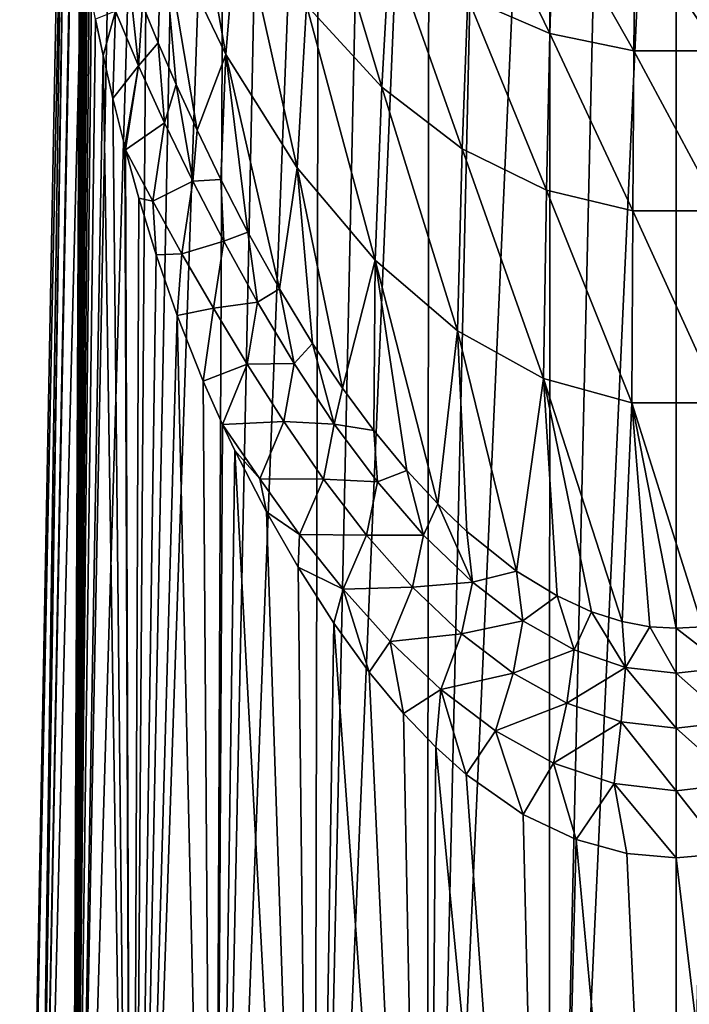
# Model space of a CAD drawing. Header units: millimetres. Extents: x -25 to 25, y -375 to 152.
# Tile 4 of 37: x -25 to 0, y 35 to 72. Entities that reach past the tile are written whole.
import ezdxf

# ---------------------------------------------------------------- set-up
doc = ezdxf.new("R2010")
doc.units = ezdxf.units.MM
doc.header["$LTSCALE"] = 65.390593
for name, color, linetype in [('10', 7, 'CONTINUOUS'), ('20', 7, 'CONTINUOUS'), ('21', 7, 'CONTINUOUS'), ('6', 7, 'CONTINUOUS'), ('7', 7, 'CONTINUOUS')]:
    doc.layers.add(name, color=color, linetype=linetype)

msp = doc.modelspace()

# ---------------------------------------------------------------- linework, layer by layer
at = {"layer": '10', "color": 7, "linetype": 'CONTINUOUS', "true_color": 0xa2afbf}
for points in [[(-17.093, 70.725, 42.974), (-18.924, 81.089, 57.214), (-19.516, 75.778, 40.105), (-17.093, 70.725, 42.974)], [(-16.629, 76.465, 59.346), (-18.924, 81.089, 57.214), (-17.093, 70.725, 42.974), (-16.629, 76.465, 59.346)], [(-11.171, 69.49, 62.562), (-13.621, 77.689, 77.06), (-14.027, 72.596, 61.13), (-11.171, 69.49, 62.562)], [(-10.864, 74.926, 78.061), (-13.621, 77.689, 77.06), (-11.171, 69.49, 62.562), (-10.864, 74.926, 78.061)], [(-4.8, 71.53, 79.292), (-7.66, 77.42, 94.324), (-7.904, 72.878, 78.803), (-4.8, 71.53, 79.292)], [(-4.654, 76.238, 94.643), (-7.66, 77.42, 94.324), (-4.8, 71.53, 79.292), (-4.654, 76.238, 94.643)], [(-14.38, 66.431, 45.412), (-16.629, 76.465, 59.346), (-17.093, 70.725, 42.974), (-14.38, 66.431, 45.412)], [(-14.027, 72.596, 61.13), (-16.629, 76.465, 59.346), (-14.38, 66.431, 45.412), (-14.027, 72.596, 61.13)], [(-1.61, 70.863, 79.534), (-4.654, 76.238, 94.643), (-4.8, 71.53, 79.292), (-1.61, 70.863, 79.534)], [(-1.561, 75.662, 94.798), (-4.654, 76.238, 94.643), (-1.61, 70.863, 79.534), (-1.561, 75.662, 94.798)], [(-19.661, 71.175, 29.141), (-19.516, 75.778, 40.105), (-20.26, 72.61, 28.154), (-19.661, 71.175, 29.141)], [(-18.974, 69.593, 30.103), (-19.516, 75.778, 40.105), (-19.661, 71.175, 29.141), (-18.974, 69.593, 30.103)], [(-17.093, 70.725, 42.974), (-19.516, 75.778, 40.105), (-18.185, 67.859, 31.032), (-17.093, 70.725, 42.974)], [(-18.185, 67.859, 31.032), (-19.516, 75.778, 40.105), (-18.974, 69.593, 30.103), (-18.185, 67.859, 31.032)], [(1.61, 70.863, 79.534), (-1.561, 75.662, 94.798), (-1.61, 70.863, 79.534), (1.61, 70.863, 79.534)], [(1.561, 75.662, 94.798), (-1.561, 75.662, 94.798), (1.61, 70.863, 79.534), (1.561, 75.662, 94.798)], [(-8.12, 67.151, 63.641), (-10.864, 74.926, 78.061), (-11.171, 69.49, 62.562), (-8.12, 67.151, 63.641)], [(-7.904, 72.878, 78.803), (-10.864, 74.926, 78.061), (-8.12, 67.151, 63.641), (-7.904, 72.878, 78.803)], [(-4.928, 65.586, 64.362), (-7.904, 72.878, 78.803), (-8.12, 67.151, 63.641), (-4.928, 65.586, 64.362)], [(-4.8, 71.53, 79.292), (-7.904, 72.878, 78.803), (-4.928, 65.586, 64.362), (-4.8, 71.53, 79.292)], [(-11.43, 62.93, 47.4), (-14.027, 72.596, 61.13), (-14.38, 66.431, 45.412), (-11.43, 62.93, 47.4)], [(-11.171, 69.49, 62.562), (-14.027, 72.596, 61.13), (-11.43, 62.93, 47.4), (-11.171, 69.49, 62.562)], [(-1.652, 64.8, 64.724), (-4.8, 71.53, 79.292), (-4.928, 65.586, 64.362), (-1.652, 64.8, 64.724)], [(-1.61, 70.863, 79.534), (-4.8, 71.53, 79.292), (-1.652, 64.8, 64.724), (-1.61, 70.863, 79.534)], [(-17.286, 65.994, 31.907), (-17.093, 70.725, 42.974), (-18.185, 67.859, 31.032), (-17.286, 65.994, 31.907)], [(-16.253, 63.986, 32.73), (-17.093, 70.725, 42.974), (-17.286, 65.994, 31.907), (-16.253, 63.986, 32.73)], [(-14.38, 66.431, 45.412), (-17.093, 70.725, 42.974), (-15.062, 61.844, 33.501), (-14.38, 66.431, 45.412)], [(-15.062, 61.844, 33.501), (-17.093, 70.725, 42.974), (-16.253, 63.986, 32.73), (-15.062, 61.844, 33.501)], [(1.652, 64.8, 64.724), (-1.61, 70.863, 79.534), (-1.652, 64.8, 64.724), (1.652, 64.8, 64.724)], [(1.61, 70.863, 79.534), (-1.61, 70.863, 79.534), (1.652, 64.8, 64.724), (1.61, 70.863, 79.534)], [(-8.296, 60.255, 48.919), (-11.171, 69.49, 62.562), (-11.43, 62.93, 47.4), (-8.296, 60.255, 48.919)], [(-8.12, 67.151, 63.641), (-11.171, 69.49, 62.562), (-8.296, 60.255, 48.919), (-8.12, 67.151, 63.641)], [(-5.03, 58.439, 49.95), (-8.12, 67.151, 63.641), (-8.296, 60.255, 48.919), (-5.03, 58.439, 49.95)], [(-4.928, 65.586, 64.362), (-8.12, 67.151, 63.641), (-5.03, 58.439, 49.95), (-4.928, 65.586, 64.362)], [(-13.798, 59.768, 34.171), (-14.38, 66.431, 45.412), (-15.062, 61.844, 33.501), (-13.798, 59.768, 34.171)], [(-11.43, 62.93, 47.4), (-14.38, 66.431, 45.412), (-12.667, 58.078, 34.685), (-11.43, 62.93, 47.4)], [(-12.667, 58.078, 34.685), (-14.38, 66.431, 45.412), (-13.798, 59.768, 34.171), (-12.667, 58.078, 34.685)], [(-1.685, 57.516, 50.474), (-4.928, 65.586, 64.362), (-5.03, 58.439, 49.95), (-1.685, 57.516, 50.474)], [(-1.652, 64.8, 64.724), (-4.928, 65.586, 64.362), (-1.685, 57.516, 50.474), (-1.652, 64.8, 64.724)], [(1.686, 57.516, 50.474), (-1.652, 64.8, 64.724), (-1.685, 57.516, 50.474), (1.686, 57.516, 50.474)], [(1.652, 64.8, 64.724), (-1.652, 64.8, 64.724), (1.686, 57.516, 50.474), (1.652, 64.8, 64.724)], [(-11.478, 56.472, 35.16), (-11.43, 62.93, 47.4), (-12.667, 58.078, 34.685), (-11.478, 56.472, 35.16)], [(-10.224, 54.953, 35.596), (-11.43, 62.93, 47.4), (-11.478, 56.472, 35.16), (-10.224, 54.953, 35.596)], [(-8.296, 60.255, 48.919), (-11.43, 62.93, 47.4), (-9.043, 53.684, 35.949), (-8.296, 60.255, 48.919)], [(-9.043, 53.684, 35.949), (-11.43, 62.93, 47.4), (-10.224, 54.953, 35.596), (-9.043, 53.684, 35.949)], [(-7.941, 52.634, 36.229), (-8.296, 60.255, 48.919), (-9.043, 53.684, 35.949), (-7.941, 52.634, 36.229)], [(-5.03, 58.439, 49.95), (-8.296, 60.255, 48.919), (-6.055, 51.136, 36.602), (-5.03, 58.439, 49.95)], [(-6.055, 51.136, 36.602), (-8.296, 60.255, 48.919), (-7.941, 52.634, 36.229), (-6.055, 51.136, 36.602)], [(-4.516, 50.194, 36.813), (-5.03, 58.439, 49.95), (-6.055, 51.136, 36.602), (-4.516, 50.194, 36.813)], [(-1.685, 57.516, 50.474), (-5.03, 58.439, 49.95), (-2.055, 49.228, 37), (-1.685, 57.516, 50.474)], [(-2.055, 49.228, 37), (-5.03, 58.439, 49.95), (-3.209, 49.595, 36.933), (-2.055, 49.228, 37)], [(-3.209, 49.595, 36.933), (-5.03, 58.439, 49.95), (-4.516, 50.194, 36.813), (-3.209, 49.595, 36.933)], [(-1, 49.03, 37.033), (-1.685, 57.516, 50.474), (-2.055, 49.228, 37), (-1, 49.03, 37.033)], [(1.686, 57.516, 50.474), (-1.685, 57.516, 50.474), (1.002, 49.03, 37.032), (1.686, 57.516, 50.474)], [(1.002, 49.03, 37.032), (-1.685, 57.516, 50.474), (0, 48.968, 37.043), (1.002, 49.03, 37.032)], [(0, 48.968, 37.043), (-1.685, 57.516, 50.474), (-1, 49.03, 37.033), (0, 48.968, 37.043)]]:
    msp.add_3dface(points, dxfattribs=at)
at = {"layer": '20', "color": 7, "linetype": 'CONTINUOUS', "true_color": 0xa2afbf}
for points in [[(-20.405, 70.295, 25.135), (-20.802, 73.953, 27.112), (-21.284, 72.367, 23.388), (-20.405, 70.295, 25.135)], [(-20.26, 72.61, 28.154), (-20.802, 73.953, 27.112), (-20.405, 70.295, 25.135), (-20.26, 72.61, 28.154)], [(-19.661, 71.175, 29.141), (-20.26, 72.61, 28.154), (-20.405, 70.295, 25.135), (-19.661, 71.175, 29.141)], [(-22.041, 72.072, 21.051), (-21.746, 70.688, 21.632), (-21.284, 72.367, 23.388), (-22.041, 72.072, 21.051)], [(-21.746, 70.688, 21.632), (-21.377, 69.059, 22.267), (-21.284, 72.367, 23.388), (-21.746, 70.688, 21.632)], [(-21.377, 69.059, 22.267), (-20.405, 70.295, 25.135), (-21.284, 72.367, 23.388), (-21.377, 69.059, 22.267)], [(-19.424, 68.142, 26.737), (-19.661, 71.175, 29.141), (-20.405, 70.295, 25.135), (-19.424, 68.142, 26.737)], [(-18.974, 69.593, 30.103), (-19.661, 71.175, 29.141), (-19.424, 68.142, 26.737), (-18.974, 69.593, 30.103)], [(-21.377, 69.059, 22.267), (-20.929, 67.236, 22.94), (-20.405, 70.295, 25.135), (-21.377, 69.059, 22.267)], [(-20.929, 67.236, 22.94), (-20.897, 67.112, 22.985), (-20.405, 70.295, 25.135), (-20.929, 67.236, 22.94)], [(-20.897, 67.112, 22.985), (-19.424, 68.142, 26.737), (-20.405, 70.295, 25.135), (-20.897, 67.112, 22.985)], [(-18.348, 65.924, 28.168), (-18.974, 69.593, 30.103), (-19.424, 68.142, 26.737), (-18.348, 65.924, 28.168)], [(-18.185, 67.859, 31.032), (-18.974, 69.593, 30.103), (-18.348, 65.924, 28.168), (-18.185, 67.859, 31.032)], [(-19.424, 68.142, 26.737), (-20.897, 67.112, 22.985), (-19.869, 65.17, 24.557), (-19.424, 68.142, 26.737)], [(-18.348, 65.924, 28.168), (-19.424, 68.142, 26.737), (-19.869, 65.17, 24.557), (-18.348, 65.924, 28.168)], [(-17.286, 65.994, 31.907), (-18.185, 67.859, 31.032), (-18.348, 65.924, 28.168), (-17.286, 65.994, 31.907)], [(-20.897, 67.112, 22.985), (-20.399, 65.283, 23.641), (-19.869, 65.17, 24.557), (-20.897, 67.112, 22.985)], [(-18.757, 63.175, 26), (-18.348, 65.924, 28.168), (-19.869, 65.17, 24.557), (-18.757, 63.175, 26)], [(-17.175, 63.65, 29.422), (-18.348, 65.924, 28.168), (-18.757, 63.175, 26), (-17.175, 63.65, 29.422)], [(-17.175, 63.65, 29.422), (-17.286, 65.994, 31.907), (-18.348, 65.924, 28.168), (-17.175, 63.65, 29.422)], [(-16.253, 63.986, 32.73), (-17.286, 65.994, 31.907), (-17.175, 63.65, 29.422), (-16.253, 63.986, 32.73)], [(-20.399, 65.283, 23.641), (-19.743, 63.134, 24.402), (-19.869, 65.17, 24.557), (-20.399, 65.283, 23.641)], [(-19.743, 63.134, 24.402), (-18.757, 63.175, 26), (-19.869, 65.17, 24.557), (-19.743, 63.134, 24.402)], [(-15.897, 61.339, 30.511), (-16.253, 63.986, 32.73), (-17.175, 63.65, 29.422), (-15.897, 61.339, 30.511)], [(-15.062, 61.844, 33.501), (-16.253, 63.986, 32.73), (-15.897, 61.339, 30.511), (-15.062, 61.844, 33.501)], [(-17.562, 61.114, 27.295), (-17.175, 63.65, 29.422), (-18.757, 63.175, 26), (-17.562, 61.114, 27.295)], [(-15.897, 61.339, 30.511), (-17.175, 63.65, 29.422), (-17.562, 61.114, 27.295), (-15.897, 61.339, 30.511)], [(-19.743, 63.134, 24.402), (-18.943, 60.831, 25.215), (-18.757, 63.175, 26), (-19.743, 63.134, 24.402)], [(-18.943, 60.831, 25.215), (-17.562, 61.114, 27.295), (-18.757, 63.175, 26), (-18.943, 60.831, 25.215)], [(-14.504, 59.013, 31.454), (-15.062, 61.844, 33.501), (-15.897, 61.339, 30.511), (-14.504, 59.013, 31.454)], [(-13.798, 59.768, 34.171), (-15.062, 61.844, 33.501), (-14.504, 59.013, 31.454), (-13.798, 59.768, 34.171)], [(-16.278, 58.986, 28.44), (-15.897, 61.339, 30.511), (-17.562, 61.114, 27.295), (-16.278, 58.986, 28.44)], [(-14.504, 59.013, 31.454), (-15.897, 61.339, 30.511), (-16.278, 58.986, 28.44), (-14.504, 59.013, 31.454)], [(-18.943, 60.831, 25.215), (-17.955, 58.347, 26.088), (-17.562, 61.114, 27.295), (-18.943, 60.831, 25.215)], [(-17.955, 58.347, 26.088), (-16.278, 58.986, 28.44), (-17.562, 61.114, 27.295), (-17.955, 58.347, 26.088)], [(-12.985, 56.713, 32.282), (-13.798, 59.768, 34.171), (-14.504, 59.013, 31.454), (-12.985, 56.713, 32.282)], [(-12.667, 58.078, 34.685), (-13.798, 59.768, 34.171), (-12.985, 56.713, 32.282), (-12.667, 58.078, 34.685)], [(-14.891, 56.808, 29.445), (-14.504, 59.013, 31.454), (-16.278, 58.986, 28.44), (-14.891, 56.808, 29.445)], [(-12.985, 56.713, 32.282), (-14.504, 59.013, 31.454), (-14.891, 56.808, 29.445), (-12.985, 56.713, 32.282)], [(-17.955, 58.347, 26.088), (-17.223, 56.702, 26.659), (-16.278, 58.986, 28.44), (-17.955, 58.347, 26.088)], [(-17.223, 56.702, 26.659), (-14.891, 56.808, 29.445), (-16.278, 58.986, 28.44), (-17.223, 56.702, 26.659)], [(-11.478, 56.472, 35.16), (-12.667, 58.078, 34.685), (-12.985, 56.713, 32.282), (-11.478, 56.472, 35.16)], [(-14.891, 56.808, 29.445), (-17.223, 56.702, 26.659), (-15.807, 54.639, 27.745), (-14.891, 56.808, 29.445)], [(-13.385, 54.619, 30.334), (-14.891, 56.808, 29.445), (-15.807, 54.639, 27.745), (-13.385, 54.619, 30.334)], [(-13.385, 54.619, 30.334), (-12.985, 56.713, 32.282), (-14.891, 56.808, 29.445), (-13.385, 54.619, 30.334)], [(-17.223, 56.702, 26.659), (-16.749, 55.707, 26.999), (-15.807, 54.639, 27.745), (-17.223, 56.702, 26.659)], [(-11.342, 54.518, 33.02), (-12.985, 56.713, 32.282), (-13.385, 54.619, 30.334), (-11.342, 54.518, 33.02)], [(-11.342, 54.518, 33.02), (-11.478, 56.472, 35.16), (-12.985, 56.713, 32.282), (-11.342, 54.518, 33.02)], [(-10.224, 54.953, 35.596), (-11.478, 56.472, 35.16), (-11.342, 54.518, 33.02), (-10.224, 54.953, 35.596)], [(-16.749, 55.707, 26.999), (-15.554, 53.391, 27.766), (-15.807, 54.639, 27.745), (-16.749, 55.707, 26.999)], [(-9.587, 52.498, 33.658), (-10.224, 54.953, 35.596), (-11.342, 54.518, 33.02), (-9.587, 52.498, 33.658)], [(-9.043, 53.684, 35.949), (-10.224, 54.953, 35.596), (-9.587, 52.498, 33.658), (-9.043, 53.684, 35.949)], [(-15.554, 53.391, 27.766), (-14.293, 52.527, 28.703), (-15.807, 54.639, 27.745), (-15.554, 53.391, 27.766)], [(-14.293, 52.527, 28.703), (-13.385, 54.619, 30.334), (-15.807, 54.639, 27.745), (-14.293, 52.527, 28.703)], [(-11.754, 52.504, 31.127), (-13.385, 54.619, 30.334), (-14.293, 52.527, 28.703), (-11.754, 52.504, 31.127)], [(-11.754, 52.504, 31.127), (-11.342, 54.518, 33.02), (-13.385, 54.619, 30.334), (-11.754, 52.504, 31.127)], [(-9.587, 52.498, 33.658), (-11.342, 54.518, 33.02), (-11.754, 52.504, 31.127), (-9.587, 52.498, 33.658)], [(-7.737, 50.718, 34.18), (-9.043, 53.684, 35.949), (-9.587, 52.498, 33.658), (-7.737, 50.718, 34.18)], [(-7.941, 52.634, 36.229), (-9.043, 53.684, 35.949), (-7.737, 50.718, 34.18), (-7.941, 52.634, 36.229)], [(-15.554, 53.391, 27.766), (-14.352, 51.288, 28.425), (-14.293, 52.527, 28.703), (-15.554, 53.391, 27.766)], [(-14.352, 51.288, 28.425), (-12.645, 50.448, 29.566), (-14.293, 52.527, 28.703), (-14.352, 51.288, 28.425)], [(-12.645, 50.448, 29.566), (-11.754, 52.504, 31.127), (-14.293, 52.527, 28.703), (-12.645, 50.448, 29.566)], [(-10.004, 50.527, 31.816), (-11.754, 52.504, 31.127), (-12.645, 50.448, 29.566), (-10.004, 50.527, 31.816)], [(-10.004, 50.527, 31.816), (-9.587, 52.498, 33.658), (-11.754, 52.504, 31.127), (-10.004, 50.527, 31.816)], [(-7.737, 50.718, 34.18), (-9.587, 52.498, 33.658), (-10.004, 50.527, 31.816), (-7.737, 50.718, 34.18)], [(-6.055, 51.136, 36.602), (-7.941, 52.634, 36.229), (-7.737, 50.718, 34.18), (-6.055, 51.136, 36.602)], [(-14.352, 51.288, 28.425), (-12.996, 49.159, 29.058), (-12.645, 50.448, 29.566), (-14.352, 51.288, 28.425)], [(-5.82, 49.249, 34.573), (-6.055, 51.136, 36.602), (-7.737, 50.718, 34.18), (-5.82, 49.249, 34.573)], [(-4.516, 50.194, 36.813), (-6.055, 51.136, 36.602), (-5.82, 49.249, 34.573), (-4.516, 50.194, 36.813)], [(-12.996, 49.159, 29.058), (-11.657, 47.308, 29.586), (-12.645, 50.448, 29.566), (-12.996, 49.159, 29.058)], [(-10.858, 48.463, 30.327), (-10.004, 50.527, 31.816), (-12.645, 50.448, 29.566), (-10.858, 48.463, 30.327)], [(-11.657, 47.308, 29.586), (-10.858, 48.463, 30.327), (-12.645, 50.448, 29.566), (-11.657, 47.308, 29.586)], [(-8.143, 48.754, 32.389), (-10.004, 50.527, 31.816), (-10.858, 48.463, 30.327), (-8.143, 48.754, 32.389)], [(-8.143, 48.754, 32.389), (-7.737, 50.718, 34.18), (-10.004, 50.527, 31.816), (-8.143, 48.754, 32.389)], [(-5.82, 49.249, 34.573), (-7.737, 50.718, 34.18), (-8.143, 48.754, 32.389), (-5.82, 49.249, 34.573)], [(-3.872, 48.156, 34.836), (-4.516, 50.194, 36.813), (-5.82, 49.249, 34.573), (-3.872, 48.156, 34.836)], [(-3.209, 49.595, 36.933), (-4.516, 50.194, 36.813), (-3.872, 48.156, 34.836), (-3.209, 49.595, 36.933)], [(-1.925, 47.486, 34.981), (-3.209, 49.595, 36.933), (-3.872, 48.156, 34.836), (-1.925, 47.486, 34.981)], [(-2.055, 49.228, 37), (-3.209, 49.595, 36.933), (-1.925, 47.486, 34.981), (-2.055, 49.228, 37)], [(-6.185, 47.261, 32.835), (-5.82, 49.249, 34.573), (-8.143, 48.754, 32.389), (-6.185, 47.261, 32.835)], [(-3.872, 48.156, 34.836), (-5.82, 49.249, 34.573), (-6.185, 47.261, 32.835), (-3.872, 48.156, 34.836)], [(-1, 49.03, 37.033), (-2.055, 49.228, 37), (-1.925, 47.486, 34.981), (-1, 49.03, 37.033)], [(0, 47.261, 35.025), (-1, 49.03, 37.033), (-1.925, 47.486, 34.981), (0, 47.261, 35.025)], [(0, 48.968, 37.043), (-1, 49.03, 37.033), (0, 47.261, 35.025), (0, 48.968, 37.043)], [(-8.929, 46.643, 30.976), (-8.143, 48.754, 32.389), (-10.858, 48.463, 30.327), (-8.929, 46.643, 30.976)], [(-6.185, 47.261, 32.835), (-8.143, 48.754, 32.389), (-8.929, 46.643, 30.976), (-6.185, 47.261, 32.835)], [(-11.657, 47.308, 29.586), (-10.353, 45.735, 30.026), (-10.858, 48.463, 30.327), (-11.657, 47.308, 29.586)], [(-10.353, 45.735, 30.026), (-8.929, 46.643, 30.976), (-10.858, 48.463, 30.327), (-10.353, 45.735, 30.026)], [(-4.155, 46.128, 33.149), (-3.872, 48.156, 34.836), (-6.185, 47.261, 32.835), (-4.155, 46.128, 33.149)], [(-1.925, 47.486, 34.981), (-3.872, 48.156, 34.836), (-4.155, 46.128, 33.149), (-1.925, 47.486, 34.981)], [(-2.083, 45.42, 33.333), (-1.925, 47.486, 34.981), (-4.155, 46.128, 33.149), (-2.083, 45.42, 33.333)], [(-0.001, 45.179, 33.393), (-1.925, 47.486, 34.981), (-2.083, 45.42, 33.333), (-0.001, 45.179, 33.393)], [(0, 47.261, 35.025), (-1.925, 47.486, 34.981), (-0.001, 45.179, 33.393), (0, 47.261, 35.025)], [(-6.857, 45.074, 31.503), (-6.185, 47.261, 32.835), (-8.929, 46.643, 30.976), (-6.857, 45.074, 31.503)], [(-4.155, 46.128, 33.149), (-6.185, 47.261, 32.835), (-6.857, 45.074, 31.503), (-4.155, 46.128, 33.149)], [(-10.353, 45.735, 30.026), (-9.127, 44.457, 30.379), (-8.929, 46.643, 30.976), (-10.353, 45.735, 30.026)], [(-9.127, 44.457, 30.379), (-7.971, 43.424, 30.663), (-8.929, 46.643, 30.976), (-9.127, 44.457, 30.379)], [(-7.971, 43.424, 30.663), (-6.857, 45.074, 31.503), (-8.929, 46.643, 30.976), (-7.971, 43.424, 30.663)], [(-4.654, 43.855, 31.894), (-4.155, 46.128, 33.149), (-6.857, 45.074, 31.503), (-4.654, 43.855, 31.894)], [(-2.083, 45.42, 33.333), (-4.155, 46.128, 33.149), (-4.654, 43.855, 31.894), (-2.083, 45.42, 33.333)], [(-2.352, 43.077, 32.135), (-2.083, 45.42, 33.333), (-4.654, 43.855, 31.894), (-2.352, 43.077, 32.135)], [(0, 42.809, 32.216), (-2.083, 45.42, 33.333), (-2.352, 43.077, 32.135), (0, 42.809, 32.216)], [(-0.001, 45.179, 33.393), (-2.083, 45.42, 33.333), (0, 42.809, 32.216), (-0.001, 45.179, 33.393)], [(-7.971, 43.424, 30.663), (-5.814, 41.912, 31.082), (-6.857, 45.074, 31.503), (-7.971, 43.424, 30.663)], [(-5.814, 41.912, 31.082), (-4.654, 43.855, 31.894), (-6.857, 45.074, 31.503), (-5.814, 41.912, 31.082)], [(-5.814, 41.912, 31.082), (-3.798, 40.956, 31.348), (-4.654, 43.855, 31.894), (-5.814, 41.912, 31.082)], [(-3.798, 40.956, 31.348), (-2.352, 43.077, 32.135), (-4.654, 43.855, 31.894), (-3.798, 40.956, 31.348)], [(-3.798, 40.956, 31.348), (-1.872, 40.427, 31.497), (-2.352, 43.077, 32.135), (-3.798, 40.956, 31.348)], [(-1.872, 40.427, 31.497), (0, 40.258, 31.544), (-2.352, 43.077, 32.135), (-1.872, 40.427, 31.497)], [(0, 40.258, 31.544), (0, 42.809, 32.216), (-2.352, 43.077, 32.135), (0, 40.258, 31.544)]]:
    msp.add_3dface(points, dxfattribs=at)
at = {"layer": '21', "color": 7, "linetype": 'CONTINUOUS', "true_color": 0xa2afbf}
for points in [[(1.002, 49.03, 37.032), (0, 48.968, 37.043), (1.925, 47.486, 34.98), (1.002, 49.03, 37.032)], [(0, 48.968, 37.043), (0, 47.261, 35.025), (1.925, 47.486, 34.98), (0, 48.968, 37.043)], [(1.925, 47.486, 34.98), (0, 47.261, 35.025), (2.081, 45.42, 33.333), (1.925, 47.486, 34.98)], [(0, 47.261, 35.025), (-0.001, 45.179, 33.393), (2.081, 45.42, 33.333), (0, 47.261, 35.025)], [(2.081, 45.42, 33.333), (-0.001, 45.179, 33.393), (2.355, 43.079, 32.135), (2.081, 45.42, 33.333)], [(-0.001, 45.179, 33.393), (0, 42.809, 32.216), (2.355, 43.079, 32.135), (-0.001, 45.179, 33.393)], [(0, 42.809, 32.216), (1.876, 40.429, 31.497), (2.355, 43.079, 32.135), (0, 42.809, 32.216)], [(0, 40.258, 31.544), (1.876, 40.429, 31.497), (0, 42.809, 32.216), (0, 40.258, 31.544)]]:
    msp.add_3dface(points, dxfattribs=at)
at = {"layer": '6', "color": 7, "linetype": 'CONTINUOUS', "true_color": 0xa2afbf}
for points in [[(-2.42, 104.978, -4.713), (0, 105, -4.84), (-4.821, 0, -24.908), (-2.42, 104.978, -4.713)], [(-4.821, 0, -24.908), (0, 105, -4.84), (0, 0, -25.386), (-4.821, 0, -24.908)], [(-4.784, 104.913, -4.345), (-2.42, 104.978, -4.713), (-4.821, 0, -24.908), (-4.784, 104.913, -4.345)], [(-11.496, 104.465, -1.807), (-9.358, 104.654, -2.881), (-13.753, 0, -21.181), (-11.496, 104.465, -1.807)], [(-13.753, 0, -21.181), (-9.358, 104.654, -2.881), (-9.461, 0, -23.49), (-13.753, 0, -21.181)], [(-7.105, 104.804, -3.731), (-4.784, 104.913, -4.345), (-9.461, 0, -23.49), (-7.105, 104.804, -3.731)], [(-9.461, 0, -23.49), (-4.784, 104.913, -4.345), (-4.821, 0, -24.908), (-9.461, 0, -23.49)], [(-9.358, 104.654, -2.881), (-7.105, 104.804, -3.731), (-9.461, 0, -23.49), (-9.358, 104.654, -2.881)], [(-15.386, 103.975, 0.975), (-13.522, 104.237, -0.512), (-17.533, 0, -18.06), (-15.386, 103.975, 0.975)], [(-17.533, 0, -18.06), (-13.522, 104.237, -0.512), (-13.753, 0, -21.181), (-17.533, 0, -18.06)], [(-13.522, 104.237, -0.512), (-11.496, 104.465, -1.807), (-13.753, 0, -21.181), (-13.522, 104.237, -0.512)], [(-17.094, 103.678, 2.657), (-15.386, 103.975, 0.975), (-17.533, 0, -18.06), (-17.094, 103.678, 2.657)], [(-18.604, 103.354, 4.493), (-17.094, 103.678, 2.657), (-20.653, 0, -14.237), (-18.604, 103.354, 4.493)], [(-20.653, 0, -14.237), (-17.094, 103.678, 2.657), (-17.533, 0, -18.06), (-20.653, 0, -14.237)], [(-19.919, 103.002, 6.488), (-18.604, 103.354, 4.493), (-20.653, 0, -14.237), (-19.919, 103.002, 6.488)], [(-21.01, 102.631, 8.594), (-19.919, 103.002, 6.488), (-22.984, 0, -9.853), (-21.01, 102.631, 8.594)], [(-22.984, 0, -9.853), (-19.919, 103.002, 6.488), (-20.653, 0, -14.237), (-22.984, 0, -9.853)], [(-21.874, 102.24, 10.813), (-21.01, 102.631, 8.594), (-22.984, 0, -9.853), (-21.874, 102.24, 10.813)], [(-22.497, 101.837, 13.099), (-21.874, 102.24, 10.813), (-24.428, 0, -5.076), (-22.497, 101.837, 13.099)], [(-24.428, 0, -5.076), (-21.874, 102.24, 10.813), (-22.984, 0, -9.853), (-24.428, 0, -5.076)], [(-22.873, 101.423, 15.444), (-22.497, 101.837, 13.099), (-24.428, 0, -5.076), (-22.873, 101.423, 15.444)], [(-23, 101.006, 17.811), (-22.873, 101.423, 15.444), (-24.918, 0, -0.093), (-23, 101.006, 17.811)], [(-24.918, 0, -0.093), (-22.873, 101.423, 15.444), (-24.428, 0, -5.076), (-24.918, 0, -0.093)], [(-24.431, 0, 4.893), (-23, 101.006, 17.811), (-24.918, 0, -0.093), (-24.431, 0, 4.893)], [(-22.873, 100.589, 20.178), (-23, 101.006, 17.811), (-24.431, 0, 4.893), (-22.873, 100.589, 20.178)], [(-22.497, 100.175, 22.523), (-22.873, 100.589, 20.178), (-24.431, 0, 4.893), (-22.497, 100.175, 22.523)], [(-22.989, 0, 9.673), (-22.497, 100.175, 22.523), (-24.431, 0, 4.893), (-22.989, 0, 9.673)], [(-22.629, 77.689, 19.838), (-22.497, 100.175, 22.523), (-22.989, 0, 9.673), (-22.629, 77.689, 19.838)], [(-22.632, 77.302, 19.787), (-22.629, 77.689, 19.838), (-22.989, 0, 9.673), (-22.632, 77.302, 19.787)], [(-22.63, 76.963, 19.758), (-22.632, 77.302, 19.787), (-22.989, 0, 9.673), (-22.63, 76.963, 19.758)], [(-22.623, 76.531, 19.741), (-22.63, 76.963, 19.758), (-22.989, 0, 9.673), (-22.623, 76.531, 19.741)], [(-22.612, 76.188, 19.745), (-22.623, 76.531, 19.741), (-22.989, 0, 9.673), (-22.612, 76.188, 19.745)], [(-22.589, 75.711, 19.778), (-22.612, 76.188, 19.745), (-22.989, 0, 9.673), (-22.589, 75.711, 19.778)], [(-22.565, 75.35, 19.825), (-22.589, 75.711, 19.778), (-22.989, 0, 9.673), (-22.565, 75.35, 19.825)], [(-22.527, 74.902, 19.91), (-22.565, 75.35, 19.825), (-22.989, 0, 9.673), (-22.527, 74.902, 19.91)], [(-22.494, 74.593, 19.986), (-22.527, 74.902, 19.91), (-22.989, 0, 9.673), (-22.494, 74.593, 19.986)], [(-22.447, 74.218, 20.1), (-22.494, 74.593, 19.986), (-22.989, 0, 9.673), (-22.447, 74.218, 20.1)], [(-22.405, 73.931, 20.203), (-22.447, 74.218, 20.1), (-22.989, 0, 9.673), (-22.405, 73.931, 20.203)], [(-22.352, 73.613, 20.333), (-22.405, 73.931, 20.203), (-22.989, 0, 9.673), (-22.352, 73.613, 20.333)], [(-22.285, 73.26, 20.498), (-22.352, 73.613, 20.333), (-22.989, 0, 9.673), (-22.285, 73.26, 20.498)], [(-22.041, 72.072, 21.051), (-22.285, 73.26, 20.498), (-22.989, 0, 9.673), (-22.041, 72.072, 21.051)], [(-21.746, 70.688, 21.632), (-22.041, 72.072, 21.051), (-22.989, 0, 9.673), (-21.746, 70.688, 21.632)], [(-20.659, 0, 14.06), (-21.746, 70.688, 21.632), (-22.989, 0, 9.673), (-20.659, 0, 14.06)], [(-21.377, 69.059, 22.267), (-21.746, 70.688, 21.632), (-20.659, 0, 14.06), (-21.377, 69.059, 22.267)], [(-20.929, 67.236, 22.94), (-21.377, 69.059, 22.267), (-20.659, 0, 14.06), (-20.929, 67.236, 22.94)], [(-20.897, 67.112, 22.985), (-20.929, 67.236, 22.94), (-20.659, 0, 14.06), (-20.897, 67.112, 22.985)], [(-20.399, 65.283, 23.641), (-20.897, 67.112, 22.985), (-20.659, 0, 14.06), (-20.399, 65.283, 23.641)], [(-19.743, 63.134, 24.402), (-20.399, 65.283, 23.641), (-20.659, 0, 14.06), (-19.743, 63.134, 24.402)], [(-18.943, 60.831, 25.215), (-19.743, 63.134, 24.402), (-20.659, 0, 14.06), (-18.943, 60.831, 25.215)], [(-17.54, 0, 17.886), (-18.943, 60.831, 25.215), (-20.659, 0, 14.06), (-17.54, 0, 17.886)], [(-17.955, 58.347, 26.088), (-18.943, 60.831, 25.215), (-17.54, 0, 17.886), (-17.955, 58.347, 26.088)], [(-17.223, 56.702, 26.659), (-17.955, 58.347, 26.088), (-17.54, 0, 17.886), (-17.223, 56.702, 26.659)], [(-16.749, 55.707, 26.999), (-17.223, 56.702, 26.659), (-17.54, 0, 17.886), (-16.749, 55.707, 26.999)], [(-13.76, 0, 21.01), (-16.749, 55.707, 26.999), (-17.54, 0, 17.886), (-13.76, 0, 21.01)], [(-15.554, 53.391, 27.766), (-16.749, 55.707, 26.999), (-13.76, 0, 21.01), (-15.554, 53.391, 27.766)], [(-14.352, 51.288, 28.425), (-15.554, 53.391, 27.766), (-13.76, 0, 21.01), (-14.352, 51.288, 28.425)], [(-12.996, 49.159, 29.058), (-14.352, 51.288, 28.425), (-13.76, 0, 21.01), (-12.996, 49.159, 29.058)], [(-9.466, 0, 23.321), (-12.996, 49.159, 29.058), (-13.76, 0, 21.01), (-9.466, 0, 23.321)], [(-11.657, 47.308, 29.586), (-12.996, 49.159, 29.058), (-9.466, 0, 23.321), (-11.657, 47.308, 29.586)], [(-10.353, 45.735, 30.026), (-11.657, 47.308, 29.586), (-9.466, 0, 23.321), (-10.353, 45.735, 30.026)], [(-9.127, 44.457, 30.379), (-10.353, 45.735, 30.026), (-9.466, 0, 23.321), (-9.127, 44.457, 30.379)], [(-4.825, 0, 24.74), (-9.127, 44.457, 30.379), (-9.466, 0, 23.321), (-4.825, 0, 24.74)], [(-7.971, 43.424, 30.663), (-9.127, 44.457, 30.379), (-4.825, 0, 24.74), (-7.971, 43.424, 30.663)], [(-5.814, 41.912, 31.082), (-7.971, 43.424, 30.663), (-4.825, 0, 24.74), (-5.814, 41.912, 31.082)], [(-3.798, 40.956, 31.348), (-5.814, 41.912, 31.082), (-4.825, 0, 24.74), (-3.798, 40.956, 31.348)], [(0, 0, 25.219), (-3.798, 40.956, 31.348), (-4.825, 0, 24.74), (0, 0, 25.219)], [(-1.872, 40.427, 31.497), (-3.798, 40.956, 31.348), (0, 0, 25.219), (-1.872, 40.427, 31.497)], [(0, 40.258, 31.544), (-1.872, 40.427, 31.497), (0, 0, 25.219), (0, 40.258, 31.544)]]:
    msp.add_3dface(points, dxfattribs=at)
at = {"layer": '7', "color": 7, "linetype": 'CONTINUOUS', "true_color": 0xa2afbf}
for points in [[(0, 105, -4.84), (2.42, 104.978, -4.713), (0, 0, -25.386), (0, 105, -4.84)], [(0, 0, -25.386), (2.42, 104.978, -4.713), (4.825, 0, -24.907), (0, 0, -25.386)], [(0, 40.258, 31.544), (4.821, 0, 24.741), (1.876, 40.429, 31.497), (0, 40.258, 31.544)], [(0, 40.258, 31.544), (0, 0, 25.219), (4.821, 0, 24.741), (0, 40.258, 31.544)]]:
    msp.add_3dface(points, dxfattribs=at)

doc.saveas('drawing.dxf')
